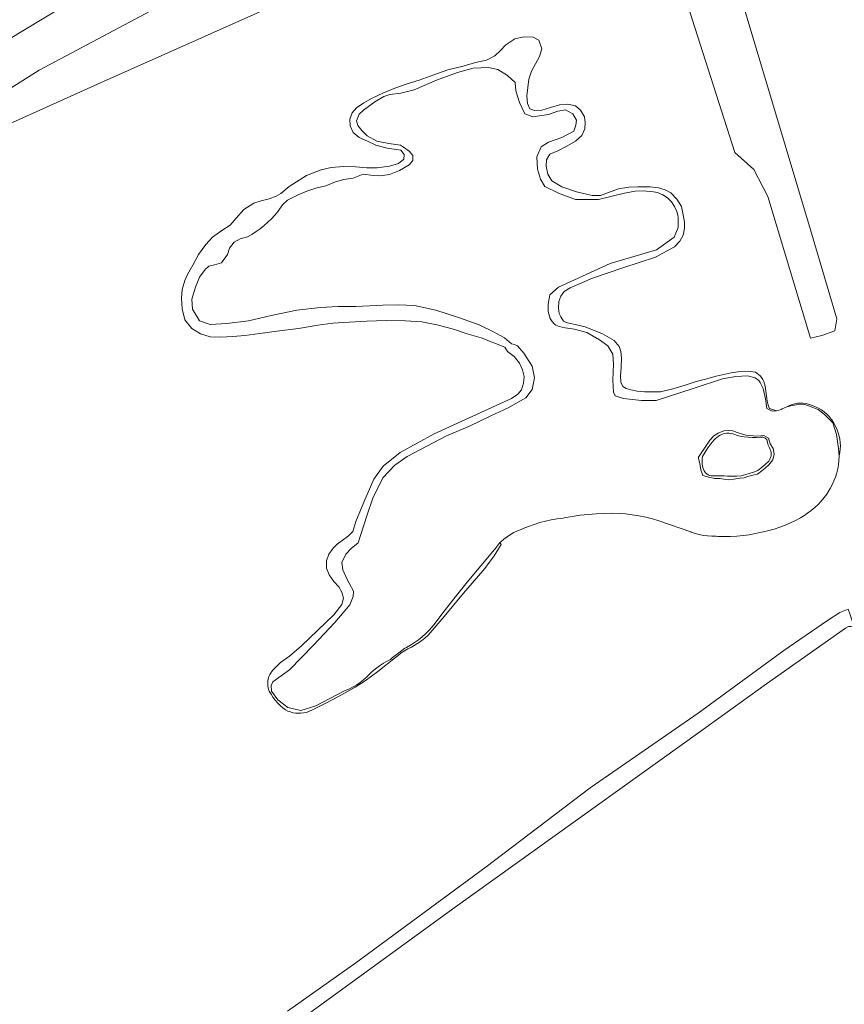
# Model space of a CAD drawing. Header units: metres. Extents: x 152737 to 157444, y 374779 to 378487.
# Tile 44 of 95: x 153723 to 153977, y 377615 to 377918. Entities that reach past the tile are written whole.
import ezdxf

# ---------------------------------------------------------------- set-up
doc = ezdxf.new("R2010")
doc.units = ezdxf.units.M
for name, color, linetype, lineweight in [('B-XX-OG-TERREIN_CULTUURSCHEIDING-GV', 7, 'Continuous', 18), ('B-XX-OG-WATER-GV', 130, 'Continuous', 18), ('B-XX-OG-WATER_SLOOT-GV', 120, 'Continuous', 18)]:
    doc.layers.add(name, color=color, linetype=linetype, lineweight=lineweight)

msp = doc.modelspace()

# ---------------------------------------------------------------- linework, layer by layer
at = {"layer": 'B-XX-OG-TERREIN_CULTUURSCHEIDING-GV'}
for points in [[(153666.361, 377862.872), (153729.116, 377902.457), (153776.547, 377927.841), (153813.148, 377945.268), (153858.385, 377972.586), (153900.736, 378000.702), (153933.106, 378026.007), (153968.112, 378042.103), (153990.284, 378047.765), (153986.165, 378063.418), (153962.309, 378049.845), (153917.265, 378023.015), (153892.33, 378008.63), (153856.313, 377989.103), (153815.192, 377969.374), (153776.954, 377945.86), (153753.775, 377932.669), (153713.103, 377908.016)], [(153905.178, 377968.736), (153747.073, 377898.147), (153666.704, 377861.948)], [(153666.704, 377861.948), (153747.073, 377898.147), (153905.178, 377968.736)], [(153942.956, 377931.591), (153966.395, 377853.407), (153974.455, 377825.946), (153973.795, 377822.324), (153969.842, 377820.843), (153966.384, 377820.021), (153953.225, 377863.662), (153948.947, 377871.897), (153943.02, 377877.168), (153916.044, 377961.816)], [(153916.044, 377961.816), (153943.02, 377877.168), (153948.947, 377871.897), (153953.225, 377863.662), (153966.384, 377820.021), (153969.842, 377820.843), (153973.795, 377822.324), (153974.455, 377825.946), (153966.395, 377853.407), (153942.956, 377931.591)], [(153713.103, 377908.016), (153753.775, 377932.669)], [(153776.547, 377927.841), (153729.116, 377902.457), (153666.361, 377862.872)], [(153805.439, 377613.01), (153826.533, 377627.884), (153866.575, 377657.368), (153898.599, 377681.692), (153931.745, 377704.675), (153958.136, 377723.917), (153971.594, 377733.161), (153975.371, 377735.603), (153977.951, 377736.628)], [(153977.147, 377730.863), (153952.768, 377713.703), (153932.347, 377698.935), (153856.353, 377644.442), (153807.416, 377608.932)]]:
    msp.add_lwpolyline(points, dxfattribs=at)
for points in [[(153870.804, 377757.151), (153871.199, 377756.568), (153870.049, 377754.658), (153868.83, 377752.791), (153867.545, 377750.968), (153866.196, 377749.193), (153865.608, 377748.459), (153859.585, 377741.551), (153853.664, 377734.382), (153848.709, 377728.651), (153847.712, 377727.758), (153846.664, 377726.925), (153845.569, 377726.157), (153844.429, 377725.455), (153843.602, 377725.002), (153842.525, 377724.468), (153841.484, 377723.863), (153840.487, 377723.191), (153839.536, 377722.454), (153838.746, 377721.758), (153833.227, 377717.504), (153829.419, 377714.626), (153826.247, 377712.705), (153823.035, 377710.852), (153819.784, 377709.069), (153816.495, 377707.357), (153813.17, 377705.716), (153812.005, 377705.162), (153811.223, 377704.908), (153810.42, 377704.731), (153809.603, 377704.633), (153808.781, 377704.615), (153807.961, 377704.676), (153807.151, 377704.817), (153806.358, 377705.036), (153805.59, 377705.331), (153804.91, 377705.669), (153804.022, 377706.327), (153803.184, 377707.048), (153802.4, 377707.827), (153801.675, 377708.662), (153801.012, 377709.546), (153800.415, 377710.476), (153799.886, 377711.447), (153799.758, 377711.711), (153799.565, 377712.397), (153799.451, 377713.102), (153799.415, 377713.814), (153799.46, 377714.526), (153799.585, 377715.228), (153799.787, 377715.912), (153800.064, 377716.57), (153800.413, 377717.192), (153800.538, 377717.38), (153800.975, 377717.944), (153801.048, 377718.027), (153803.287, 377720.216), (153806.129, 377722.243), (153809.744, 377725.353), (153819.757, 377734.944), (153822.236, 377738.125), (153822.66, 377740.059), (153822.225, 377741.91), (153821.234, 377743.51), (153819.724, 377745.197), (153818.259, 377747.188), (153817.521, 377749.316), (153817.517, 377751.494), (153818.197, 377753.6), (153819.489, 377755.438), (153820.791, 377756.695), (153822.335, 377757.786), (153824.237, 377759.237), (153825.58, 377760.506), (153826.549, 377763.611), (153828.977, 377769.627), (153832.01, 377776.608), (153834.892, 377780.695), (153840.122, 377784.903), (153850.599, 377790.597), (153874.421, 377801.496), (153876.351, 377802.781), (153877.42, 377804.121), (153878.094, 377806.21), (153878.224, 377808.272), (153877.751, 377810.241), (153876.84, 377812.359), (153875.233, 377814.352), (153873.108, 377815.958), (153872.329, 377817.214), (153865.097, 377820.109), (153860.762, 377821.348), (153856.857, 377822.71), (153851.92, 377824.076), (153846.845, 377825.034), (153841.792, 377825.393), (153835.851, 377825.444), (153829.891, 377825.299), (153824.447, 377824.966), (153819.454, 377824.62), (153814.858, 377824.072), (153808.91, 377823.043), (153802.209, 377822.196), (153796.999, 377821.507), (153792.382, 377820.863), (153788.664, 377820.533), (153784.936, 377820.376), (153781.701, 377820.415), (153778.68, 377821.356), (153776.049, 377823.031), (153773.95, 377825.646), (153773.117, 377829.107), (153772.908, 377832.318), (153773.093, 377834.987), (153773.939, 377837.798), (153774.751, 377839.606), (153776.368, 377842.449), (153778.148, 377845.801), (153780.341, 377848.856), (153782.446, 377851.136), (153785.254, 377853.139), (153787.809, 377854.808), (153789.699, 377856.935), (153792.074, 377859.573), (153795.149, 377861.558), (153797.356, 377862.251), (153799.814, 377862.874), (153801.986, 377863.738), (153803.395, 377864.565), (153806.002, 377866.71), (153811.302, 377870.054), (153815.842, 377871.841), (153818.886, 377872.526), (153822.675, 377872.84), (153826.493, 377872.733), (153829.752, 377872.475), (153833.098, 377872.474), (153836.824, 377872.94), (153839.578, 377873.808), (153841.247, 377875.121), (153841.364, 377876.537), (153840.291, 377877.85), (153838.24, 377878.223), (153836.092, 377878.457), (153832.673, 377879.387), (153830.054, 377880.606), (153827.571, 377881.816), (153825.688, 377883.256), (153824.724, 377885.361), (153824.699, 377887.455), (153825.368, 377889.306), (153826.755, 377890.939), (153828.934, 377892.468), (153831.484, 377893.888), (153834.797, 377895.37), (153838.471, 377896.926), (153842.263, 377898.266), (153845.935, 377899.407), (153850.462, 377901.016), (153854.765, 377902.548), (153859.486, 377903.758), (153863.322, 377904.802), (153866.683, 377905.597), (153869.255, 377906.846), (153870.887, 377908.402), (153872.671, 377910.306), (153875.446, 377912.153), (153878.191, 377912.706), (153881.058, 377912.663), (153882.835, 377911.672), (153883.724, 377908.995), (153882.99, 377906.686), (153881.768, 377904.399), (153880.557, 377902.165), (153879.703, 377899.68), (153879.426, 377897.157), (153879.136, 377894.622), (153879.319, 377892.211), (153880.067, 377890.599), (153881.441, 377890.036), (153883.739, 377890.174), (153886.383, 377890.961), (153889.172, 377891.86), (153891.683, 377892.033), (153894.028, 377891.549), (153895.576, 377890.207), (153896.813, 377888.091), (153897.018, 377886.394), (153896.928, 377884.416), (153896.008, 377882.398), (153894.044, 377880.589), (153891.408, 377879.06), (153888.579, 377877.651), (153886.209, 377876.621), (153885.122, 377874.871), (153884.995, 377872.928), (153885.593, 377870.517), (153886.834, 377868.443), (153889.873, 377866.606), (153894.329, 377865.05), (153899.205, 377863.968), (153901.758, 377863.917), (153904.232, 377864.837), (153907.27, 377865.961), (153910.449, 377866.478), (153913.258, 377866.6), (153917.027, 377866.562), (153919.603, 377866.322), (153921.643, 377865.675), (153923.418, 377864.737), (153925.239, 377862.75), (153926.633, 377860.508), (153927.221, 377858.008), (153927.614, 377855.704), (153927.628, 377853.853), (153927.192, 377851.705), (153926.182, 377849.922), (153924.467, 377848.132), (153918.694, 377844.96), (153908.58, 377841.709), (153899.248, 377838.466), (153892.408, 377835.497), (153890.615, 377834.4), (153889.532, 377832.923), (153888.951, 377831.341), (153888.846, 377829.238), (153889.068, 377827.588), (153889.509, 377826.609), (153890.365, 377825.295), (153891.181, 377824.885), (153892.023, 377824.675), (153893.982, 377824.205), (153897.056, 377823.52), (153902.376, 377821.358), (153905.956, 377819.269), (153907.529, 377817.465), (153908.038, 377815.912), (153908.197, 377813.934), (153908.073, 377810.976), (153907.861, 377808.466), (153907.961, 377806.452), (153908.636, 377805.17), (153909.698, 377804.504), (153911.073, 377804.113), (153913.071, 377803.738), (153915.336, 377803.56), (153917.717, 377803.487), (153920.166, 377803.551), (153924.018, 377804.442), (153927.832, 377805.61), (153931.17, 377806.675), (153934.029, 377807.412), (153937.364, 377808.388), (153941.939, 377809.416), (153944.101, 377809.701), (153947.228, 377809.829), (153949.385, 377809.53), (153949.87, 377809.245), (153950.319, 377808.898), (153950.821, 377808.419), (153951.265, 377807.885), (153951.644, 377807.304), (153951.954, 377806.682), (153952.351, 377805.223), (153952.962, 377801.442), (153953.04, 377800.661), (153953.199, 377799.868), (153953.435, 377799.094), (153953.746, 377798.348), (153955.854, 377797.672), (153957.292, 377798.131), (153957.593, 377798.268), (153959.055, 377798.933), (153959.85, 377799.31), (153960.677, 377799.612), (153961.527, 377799.838), (153962.395, 377799.986), (153963.272, 377800.055), (153963.941, 377800.053), (153964.961, 377799.89), (153965.964, 377799.648), (153966.946, 377799.33), (153967.9, 377798.936), (153968.821, 377798.469), (153969.703, 377797.933), (153970.541, 377797.33), (153971.329, 377796.664), (153972.064, 377795.939), (153972.74, 377795.159), (153972.928, 377794.907), (153973.529, 377793.931), (153974.061, 377792.917), (153974.52, 377791.867), (153974.877, 377790.907), (153975.159, 377789.923), (153975.362, 377788.919), (153975.486, 377787.902), (153975.531, 377786.879), (153975.496, 377785.856), (153975.381, 377784.838), (153975.187, 377783.833), (153975.151, 377783.682), (153975.081, 377782.386), (153974.93, 377781.097), (153974.701, 377779.82), (153974.393, 377778.559), (153974.008, 377777.319), (153973.548, 377776.106), (153973.014, 377774.923), (153972.408, 377773.775), (153972.106, 377773.262), (153971.338, 377772.09), (153970.505, 377770.965), (153969.609, 377769.888), (153968.653, 377768.865), (153967.639, 377767.898), (153966.573, 377766.99), (153965.456, 377766.145), (153964.293, 377765.365), (153963.319, 377764.782), (153961.765, 377763.941), (153960.175, 377763.171), (153958.552, 377762.474), (153956.899, 377761.851), (153955.219, 377761.304), (153953.517, 377760.833), (153951.795, 377760.44), (153951.32, 377760.346), (153949.429, 377759.922), (153947.522, 377759.577), (153945.603, 377759.31), (153943.674, 377759.123), (153941.739, 377759.016), (153939.801, 377758.988), (153937.864, 377759.041), (153937.295, 377759.072), (153935.987, 377759.091), (153934.684, 377759.189), (153933.389, 377759.367), (153932.107, 377759.624), (153930.844, 377759.959), (153929.603, 377760.371), (153929.488, 377760.413), (153919.746, 377763.881), (153917.712, 377764.455), (153915.657, 377764.951), (153913.585, 377765.369), (153911.499, 377765.708), (153909.401, 377765.968), (153907.94, 377766.102), (153905.449, 377766.151), (153902.958, 377766.119), (153900.47, 377766.008), (153897.986, 377765.817), (153895.51, 377765.546), (153893.043, 377765.195), (153890.589, 377764.766), (153890.239, 377764.698), (153888.429, 377764.465), (153886.63, 377764.153), (153884.847, 377763.762), (153883.082, 377763.293), (153881.34, 377762.748), (153879.624, 377762.126), (153877.936, 377761.43), (153877.394, 377761.189), (153876.249, 377760.735), (153875.136, 377760.209), (153874.06, 377759.611), (153873.024, 377758.945), (153872.034, 377758.213), (153871.094, 377757.418)], [(153933.651, 377779.193), (153934.052, 377778.641), (153934.414, 377778.303), (153934.827, 377778.027), (153935.278, 377777.821), (153935.756, 377777.69), (153936.249, 377777.638), (153936.744, 377777.665), (153937.807, 377777.682), (153939.777, 377777.653), (153940.773, 377777.579), (153942.182, 377777.542), (153943.59, 377777.585), (153944.994, 377777.709), (153946.175, 377777.972), (153947.511, 377778.347), (153948.822, 377778.798), (153950.106, 377779.324), (153951.149, 377780.123), (153952.355, 377781.139), (153953.509, 377782.215), (153953.884, 377782.788), (153954.089, 377783.269), (153954.218, 377783.776), (153954.269, 377784.297), (153954.24, 377784.819), (153954.131, 377785.331), (153953.946, 377785.82), (153953.596, 377786.491), (153953.372, 377787.081), (153953.121, 377787.936), (153952.948, 377788.809), (153952.451, 377789.276), (153951.72, 377789.567), (153950.933, 377789.546), (153949.693, 377789.459), (153948.45, 377789.453), (153947.209, 377789.526), (153945.975, 377789.68), (153944.754, 377789.912), (153943.55, 377790.222), (153943.12, 377790.353), (153942.492, 377790.572), (153941.842, 377790.713), (153941.181, 377790.776), (153940.516, 377790.758), (153939.859, 377790.662), (153939.217, 377790.486), (153938.602, 377790.236), (153938.021, 377789.913), (153937.483, 377789.522), (153936.996, 377789.07), (153936.714, 377788.754), (153935.726, 377787.532), (153934.794, 377786.264), (153933.923, 377784.953), (153933.113, 377783.602), (153933.023, 377782.952), (153932.99, 377782.182), (153933.038, 377781.413), (153933.165, 377780.653), (153933.37, 377779.91)]]:
    msp.add_lwpolyline(points, close=True, dxfattribs=at)
at = {"layer": 'B-XX-OG-WATER-GV'}
for points in [[(153870.804, 377757.151), (153871.094, 377757.418), (153872.034, 377758.213), (153873.024, 377758.945), (153874.06, 377759.611), (153875.136, 377760.209), (153876.249, 377760.735), (153877.394, 377761.189), (153877.936, 377761.43), (153879.624, 377762.126), (153881.34, 377762.748), (153883.082, 377763.293), (153884.847, 377763.762), (153886.63, 377764.153), (153888.429, 377764.465), (153890.239, 377764.698), (153890.589, 377764.766), (153893.043, 377765.195), (153895.51, 377765.546), (153897.986, 377765.817), (153900.47, 377766.008), (153902.958, 377766.119), (153905.449, 377766.151), (153907.94, 377766.102), (153909.401, 377765.968), (153911.499, 377765.708), (153913.585, 377765.369), (153915.657, 377764.951), (153917.712, 377764.455), (153919.746, 377763.881), (153929.488, 377760.413), (153929.603, 377760.371), (153930.844, 377759.959), (153932.107, 377759.624), (153933.389, 377759.367), (153934.684, 377759.189), (153935.987, 377759.091), (153937.295, 377759.072), (153937.864, 377759.041), (153939.801, 377758.988), (153941.739, 377759.016), (153943.674, 377759.123), (153945.603, 377759.31), (153947.522, 377759.577), (153949.429, 377759.922), (153951.32, 377760.346), (153951.795, 377760.44), (153953.517, 377760.833), (153955.219, 377761.304), (153956.899, 377761.851), (153958.552, 377762.474), (153960.175, 377763.171), (153961.765, 377763.941), (153963.319, 377764.782), (153964.293, 377765.365), (153965.456, 377766.145), (153966.573, 377766.99), (153967.639, 377767.898), (153968.653, 377768.865), (153969.609, 377769.888), (153970.505, 377770.965), (153971.338, 377772.09), (153972.106, 377773.262), (153972.408, 377773.775), (153973.014, 377774.923), (153973.548, 377776.106), (153974.008, 377777.319), (153974.393, 377778.559), (153974.701, 377779.82), (153974.93, 377781.097), (153975.081, 377782.386), (153975.151, 377783.682), (153974.915, 377786.13), (153974.359, 377790.346), (153973.178, 377793.943), (153970.68, 377796.563), (153968.7, 377798.039), (153966.499, 377798.895), (153964.626, 377799.582), (153961.917, 377799.522), (153960.249, 377799.235), (153959.055, 377798.933), (153957.593, 377798.268), (153957.292, 377798.131), (153955.854, 377797.672), (153954.575, 377797.531), (153952.867, 377798.347), (153952.469, 377801.401), (153951.758, 377804.598), (153950.901, 377806.357), (153950.433, 377807.026), (153949.294, 377807.81), (153946.969, 377808.453), (153943.408, 377808.205), (153939.289, 377807.491), (153930.563, 377804.614), (153918.912, 377800.856), (153914.394, 377800.839), (153908.847, 377801.479), (153906.266, 377802.335), (153905.778, 377803.463), (153905.592, 377807.096), (153905.799, 377811.999), (153905.597, 377815.131), (153904.043, 377817.709), (153901.456, 377819.504), (153897.516, 377821.811), (153893.771, 377822.802), (153890.887, 377823.208), (153889.062, 377823.589), (153887.993, 377824.011), (153887.491, 377824.476), (153886.911, 377825.188), (153886.243, 377826.079), (153885.69, 377828.212), (153885.651, 377830.475), (153886.178, 377833.407), (153888.885, 377835.677), (153904.772, 377843.005), (153918.93, 377847.252), (153924.45, 377851.101), (153925.682, 377854.084), (153925.655, 377857.012), (153925.527, 377857.859), (153925.216, 377859.016), (153924.517, 377860.577), (153923.54, 377861.981), (153922.319, 377863.179), (153920.897, 377864.13), (153919.323, 377864.8), (153918.093, 377865.101), (153914.846, 377865.387), (153912.366, 377865.298), (153909.143, 377864.681), (153901.175, 377862.683), (153894.111, 377862.705), (153888.792, 377864.624), (153884.628, 377866.738), (153883.331, 377868.972), (153882.412, 377871.992), (153882.185, 377875.779), (153883.485, 377878.938), (153885.799, 377880.318), (153889.826, 377881.732), (153893.538, 377883.732), (153894.14, 377885.538), (153894.351, 377887.127), (153893.282, 377889.036), (153891.027, 377890.23), (153888.634, 377889.84), (153885.808, 377888.842), (153880.967, 377888.159), (153878.491, 377889.081), (153876.867, 377892.52), (153875.753, 377896.092), (153875.487, 377898.681), (153873.191, 377900.833), (153870.164, 377902.694), (153867.312, 377903.267), (153862.56, 377903.097), (153857.757, 377901.793), (153851.309, 377899.384), (153844.448, 377896.384), (153840.382, 377895.448), (153836.985, 377894.991), (153835.067, 377894.328), (153832.33, 377892.767), (153828.881, 377890.135), (153827.54, 377888.927), (153826.734, 377886.847), (153827.115, 377885.413), (153828.389, 377883.906), (153830.036, 377882.235), (153832.923, 377880.642), (153836.661, 377879.931), (153840.192, 377879.41), (153841.147, 377878.789), (153842.894, 377877.581), (153844.079, 377876.22), (153844.056, 377874.691), (153842.86, 377873.309), (153839.975, 377871.565), (153836.819, 377870.342), (153833.955, 377869.923), (153831.92, 377870.099), (153828.718, 377870.468), (153825.659, 377869.291), (153822.813, 377868.842), (153820.222, 377868.168), (153817.322, 377866.915), (153814.229, 377866.134), (153811.472, 377865.213), (153808.738, 377864.146), (153805.468, 377862.523), (153803.979, 377861.072), (153802.612, 377859.102), (153801.618, 377857.909), (153800.564, 377856.77), (153799.452, 377855.686), (153798.286, 377854.66), (153797.069, 377853.697), (153795.804, 377852.797), (153794.494, 377851.963), (153793.15, 377851.202), (153790.969, 377850.56), (153789.104, 377849.534), (153787.647, 377847.739), (153787.003, 377845.787), (153785.219, 377843.226), (153783.044, 377842.595), (153781.286, 377842.163), (153780.125, 377841.114), (153778.388, 377838.826), (153777.144, 377835.758), (153776.053, 377832.029), (153776.22, 377828.934), (153778.394, 377825.318), (153781.695, 377824.277), (153786.851, 377824.562), (153793.436, 377825.409), (153800.43, 377827.041), (153808.328, 377828.662), (153815.616, 377829.43), (153821.023, 377829.756), (153826.477, 377829.771), (153834.772, 377830.206), (153839.627, 377830.293), (153844.53, 377830.074), (153851.105, 377828.678), (153858.043, 377826.376), (153864.418, 377824.092), (153868.869, 377821.996), (153872.226, 377820.084), (153874.344, 377818.316), (153875.338, 377818.102), (153876.238, 377817.651), (153878.218, 377815.388), (153880.758, 377811.445), (153881.411, 377807.853), (153880.761, 377804.224), (153878.752, 377801.649), (153873.401, 377798.608), (153867.986, 377796.103), (153861.476, 377792.95), (153854.435, 377789.935), (153842.293, 377783.577), (153838.535, 377780.999), (153834.764, 377777.107), (153831.713, 377770.845), (153829.948, 377765.665), (153827.979, 377759.341), (153827.171, 377757.029), (153825.051, 377755.336), (153823.441, 377753.61), (153822.188, 377751.049), (153822.461, 377748.81), (153823.805, 377745.764), (153825.793, 377742.165), (153825.712, 377740.582), (153824.682, 377738.022), (153820.07, 377732.532), (153813.452, 377725.598), (153806.119, 377718.023), (153800.933, 377714.272), (153800.436, 377713.132), (153800.56, 377711.443), (153802.54, 377708.815), (153805.558, 377706.388), (153809.618, 377705.502), (153814.232, 377706.966), (153820.627, 377710.3), (153822.992, 377711.518), (153823.337, 377711.653), (153824.514, 377712.17), (153825.656, 377712.758), (153826.76, 377713.417), (153827.821, 377714.143), (153828.835, 377714.933), (153829.797, 377715.785), (153830.705, 377716.695), (153831.45, 377717.38), (153832.595, 377718.34), (153833.789, 377719.237), (153835.029, 377720.069), (153835.712, 377720.458), (153837.139, 377721.2), (153837.804, 377721.748), (153839.676, 377723.219), (153841.596, 377724.626), (153842.06, 377724.865), (153843.332, 377725.579), (153844.562, 377726.362), (153845.747, 377727.211), (153846.884, 377728.124), (153847.97, 377729.098), (153849, 377730.13), (153849.972, 377731.217), (153850.883, 377732.355), (153852.659, 377734.668), (153856.69, 377739.825), (153860.784, 377744.931), (153864.94, 377749.988), (153869.158, 377754.993), (153869.382, 377755.251), (153870.013, 377756.056), (153870.578, 377756.908)], [(153931.887, 377783.031), (153931.931, 377783.383), (153932.956, 377784.912), (153934.189, 377786.768), (153935.354, 377788.666), (153936.578, 377789.945), (153937.906, 377790.851), (153939.654, 377791.526), (153941.05, 377791.677), (153942.444, 377791.51), (153943.765, 377791.032), (153945.443, 377790.487), (153946.563, 377790.231), (153947.699, 377790.052), (153948.844, 377789.953), (153949.993, 377789.934), (153951.955, 377790.045), (153953.446, 377789.257), (153953.915, 377787.532), (153954.845, 377786.116), (153955.21, 377784.391), (153954.72, 377782.586), (153953.562, 377781.09), (153952.423, 377780.076), (153951.364, 377779.247), (153950.064, 377778.21), (153948.121, 377777.783), (153946.808, 377777.378), (153945.897, 377777.046), (153944.747, 377776.944), (153942.784, 377776.611), (153941.24, 377776.464), (153940.166, 377776.524), (153938.532, 377776.829), (153936.806, 377776.809), (153935.086, 377777.246), (153933.186, 377777.786), (153932.57, 377779.51), (153932.33, 377781.462)]]:
    msp.add_lwpolyline(points, close=True, dxfattribs=at)
msp.add_lwpolyline([(153807.416, 377608.932), (153856.353, 377644.442), (153932.347, 377698.935), (153952.768, 377713.703), (153977.147, 377730.863), (153978.016, 377731.32), (153978.783, 377731.37), (153979.514, 377731.186), (153980, 377730.533), (153978.956, 377733.64), (153978.418, 377735.24), (153977.951, 377736.628), (153975.371, 377735.603), (153971.594, 377733.161), (153958.136, 377723.917), (153931.745, 377704.675), (153898.599, 377681.692), (153866.575, 377657.368), (153826.533, 377627.884), (153805.439, 377613.01)], dxfattribs=at)
at = {"layer": 'B-XX-OG-WATER_SLOOT-GV'}
for points in [[(153870.804, 377757.151), (153870.578, 377756.908), (153870.013, 377756.056), (153869.382, 377755.251), (153869.158, 377754.993), (153864.94, 377749.988), (153860.784, 377744.931), (153856.69, 377739.825), (153852.659, 377734.668), (153850.883, 377732.355), (153849.972, 377731.217), (153849, 377730.13), (153847.97, 377729.098), (153846.884, 377728.124), (153845.747, 377727.211), (153844.562, 377726.362), (153843.332, 377725.579), (153842.06, 377724.865), (153841.596, 377724.626), (153839.676, 377723.219), (153837.804, 377721.748), (153837.139, 377721.2), (153835.712, 377720.458), (153835.029, 377720.069), (153833.789, 377719.237), (153832.595, 377718.34), (153831.45, 377717.38), (153830.705, 377716.695), (153829.797, 377715.785), (153828.835, 377714.933), (153827.821, 377714.143), (153826.76, 377713.417), (153825.656, 377712.758), (153824.514, 377712.17), (153823.337, 377711.653), (153822.992, 377711.518), (153820.627, 377710.3), (153814.232, 377706.966), (153809.618, 377705.502), (153805.558, 377706.388), (153802.54, 377708.815), (153800.56, 377711.443), (153800.436, 377713.132), (153800.933, 377714.272), (153806.119, 377718.023), (153813.452, 377725.598), (153820.07, 377732.532), (153824.682, 377738.022), (153825.712, 377740.582), (153825.793, 377742.165), (153823.805, 377745.764), (153822.461, 377748.81), (153822.188, 377751.049), (153823.441, 377753.61), (153825.051, 377755.336), (153827.171, 377757.029), (153827.979, 377759.341), (153829.948, 377765.665), (153831.713, 377770.845), (153834.764, 377777.107), (153838.535, 377780.999), (153842.293, 377783.577), (153854.435, 377789.935), (153861.476, 377792.95), (153867.986, 377796.103), (153873.401, 377798.608), (153878.752, 377801.649), (153880.761, 377804.224), (153881.411, 377807.853), (153880.758, 377811.445), (153878.218, 377815.388), (153876.238, 377817.651), (153875.338, 377818.102), (153874.344, 377818.316), (153872.226, 377820.084), (153868.869, 377821.996), (153864.418, 377824.092), (153858.043, 377826.376), (153851.105, 377828.678), (153844.53, 377830.074), (153839.627, 377830.293), (153834.772, 377830.206), (153826.477, 377829.771), (153821.023, 377829.756), (153815.616, 377829.43), (153808.328, 377828.662), (153800.43, 377827.041), (153793.436, 377825.409), (153786.851, 377824.562), (153781.695, 377824.277), (153778.394, 377825.318), (153776.22, 377828.934), (153776.053, 377832.029), (153777.144, 377835.758), (153778.388, 377838.826), (153780.125, 377841.114), (153781.286, 377842.163), (153783.044, 377842.595), (153785.219, 377843.226), (153787.003, 377845.787), (153787.647, 377847.739), (153789.104, 377849.534), (153790.969, 377850.56), (153793.15, 377851.202), (153794.494, 377851.963), (153795.804, 377852.797), (153797.069, 377853.697), (153798.286, 377854.66), (153799.452, 377855.686), (153800.564, 377856.77), (153801.618, 377857.909), (153802.612, 377859.102), (153803.979, 377861.072), (153805.468, 377862.523), (153808.738, 377864.146), (153811.472, 377865.213), (153814.229, 377866.134), (153817.322, 377866.915), (153820.222, 377868.168), (153822.813, 377868.842), (153825.659, 377869.291), (153828.718, 377870.468), (153831.92, 377870.099), (153833.955, 377869.923), (153836.819, 377870.342), (153839.975, 377871.565), (153842.86, 377873.309), (153844.056, 377874.691), (153844.079, 377876.22), (153842.894, 377877.581), (153841.147, 377878.789), (153840.192, 377879.41), (153836.661, 377879.931), (153832.923, 377880.642), (153830.036, 377882.235), (153828.389, 377883.906), (153827.115, 377885.413), (153826.734, 377886.847), (153827.54, 377888.927), (153828.881, 377890.135), (153832.33, 377892.767), (153835.067, 377894.328), (153836.985, 377894.991), (153840.382, 377895.448), (153844.448, 377896.384), (153851.309, 377899.384), (153857.757, 377901.793), (153862.56, 377903.097), (153867.312, 377903.267), (153870.164, 377902.694), (153873.191, 377900.833), (153875.487, 377898.681), (153875.753, 377896.092), (153876.867, 377892.52), (153878.491, 377889.081), (153880.967, 377888.159), (153885.808, 377888.842), (153888.634, 377889.84), (153891.027, 377890.23), (153893.282, 377889.036), (153894.351, 377887.127), (153894.14, 377885.538), (153893.538, 377883.732), (153889.826, 377881.732), (153885.799, 377880.318), (153883.485, 377878.938), (153882.185, 377875.779), (153882.412, 377871.992), (153883.331, 377868.972), (153884.628, 377866.738), (153888.792, 377864.624), (153894.111, 377862.705), (153901.175, 377862.683), (153909.143, 377864.681), (153912.366, 377865.298), (153914.846, 377865.387), (153918.093, 377865.101), (153919.323, 377864.8), (153920.897, 377864.13), (153922.319, 377863.179), (153923.54, 377861.981), (153924.517, 377860.577), (153925.216, 377859.016), (153925.527, 377857.859), (153925.655, 377857.012), (153925.682, 377854.084), (153924.45, 377851.101), (153918.93, 377847.252), (153904.772, 377843.005), (153888.885, 377835.677), (153886.178, 377833.407), (153885.651, 377830.475), (153885.69, 377828.212), (153886.243, 377826.079), (153886.911, 377825.188), (153887.491, 377824.476), (153887.993, 377824.011), (153889.062, 377823.589), (153890.887, 377823.208), (153893.771, 377822.802), (153897.516, 377821.811), (153901.456, 377819.504), (153904.043, 377817.709), (153905.597, 377815.131), (153905.799, 377811.999), (153905.592, 377807.096), (153905.778, 377803.463), (153906.266, 377802.335), (153908.847, 377801.479), (153914.394, 377800.839), (153918.912, 377800.856), (153930.563, 377804.614), (153939.289, 377807.491), (153943.408, 377808.205), (153946.969, 377808.453), (153949.294, 377807.81), (153950.433, 377807.026), (153950.901, 377806.357), (153951.758, 377804.598), (153952.469, 377801.401), (153952.867, 377798.347), (153954.575, 377797.531), (153955.854, 377797.672), (153953.746, 377798.348), (153953.435, 377799.094), (153953.199, 377799.868), (153953.04, 377800.661), (153952.962, 377801.442), (153952.351, 377805.223), (153951.954, 377806.682), (153951.644, 377807.304), (153951.265, 377807.885), (153950.821, 377808.419), (153950.319, 377808.898), (153949.87, 377809.245), (153949.385, 377809.53), (153947.228, 377809.829), (153944.101, 377809.701), (153941.939, 377809.416), (153937.364, 377808.388), (153934.029, 377807.412), (153931.17, 377806.675), (153927.832, 377805.61), (153924.018, 377804.442), (153920.166, 377803.551), (153917.717, 377803.487), (153915.336, 377803.56), (153913.071, 377803.738), (153911.073, 377804.113), (153909.698, 377804.504), (153908.636, 377805.17), (153907.961, 377806.452), (153907.861, 377808.466), (153908.073, 377810.976), (153908.197, 377813.934), (153908.038, 377815.912), (153907.529, 377817.465), (153905.956, 377819.269), (153902.376, 377821.358), (153897.056, 377823.52), (153893.982, 377824.205), (153892.023, 377824.675), (153891.181, 377824.885), (153890.365, 377825.295), (153889.509, 377826.609), (153889.068, 377827.588), (153888.846, 377829.238), (153888.951, 377831.341), (153889.532, 377832.923), (153890.615, 377834.4), (153892.408, 377835.497), (153899.248, 377838.466), (153908.58, 377841.709), (153918.694, 377844.96), (153924.467, 377848.132), (153926.182, 377849.922), (153927.192, 377851.705), (153927.628, 377853.853), (153927.614, 377855.704), (153927.221, 377858.008), (153926.633, 377860.508), (153925.239, 377862.75), (153923.418, 377864.737), (153921.643, 377865.675), (153919.603, 377866.322), (153917.027, 377866.562), (153913.258, 377866.6), (153910.449, 377866.478), (153907.27, 377865.961), (153904.232, 377864.837), (153901.758, 377863.917), (153899.205, 377863.968), (153894.329, 377865.05), (153889.873, 377866.606), (153886.834, 377868.443), (153885.593, 377870.517), (153884.995, 377872.928), (153885.122, 377874.871), (153886.209, 377876.621), (153888.579, 377877.651), (153891.408, 377879.06), (153894.044, 377880.589), (153896.008, 377882.398), (153896.928, 377884.416), (153897.018, 377886.394), (153896.813, 377888.091), (153895.576, 377890.207), (153894.028, 377891.549), (153891.683, 377892.033), (153889.172, 377891.86), (153886.383, 377890.961), (153883.739, 377890.174), (153881.441, 377890.036), (153880.067, 377890.599), (153879.319, 377892.211), (153879.136, 377894.622), (153879.426, 377897.157), (153879.703, 377899.68), (153880.557, 377902.165), (153881.768, 377904.399), (153882.99, 377906.686), (153883.724, 377908.995), (153882.835, 377911.672), (153881.058, 377912.663), (153878.191, 377912.706), (153875.446, 377912.153), (153872.671, 377910.306), (153870.887, 377908.402), (153869.255, 377906.846), (153866.683, 377905.597), (153863.322, 377904.802), (153859.486, 377903.758), (153854.765, 377902.548), (153850.462, 377901.016), (153845.935, 377899.407), (153842.263, 377898.266), (153838.471, 377896.926), (153834.797, 377895.37), (153831.484, 377893.888), (153828.934, 377892.468), (153826.755, 377890.939), (153825.368, 377889.306), (153824.699, 377887.455), (153824.724, 377885.361), (153825.688, 377883.256), (153827.571, 377881.816), (153830.054, 377880.606), (153832.673, 377879.387), (153836.092, 377878.457), (153838.24, 377878.223), (153840.291, 377877.85), (153841.364, 377876.537), (153841.247, 377875.121), (153839.578, 377873.808), (153836.824, 377872.94), (153833.098, 377872.474), (153829.752, 377872.475), (153826.493, 377872.733), (153822.675, 377872.84), (153818.886, 377872.526), (153815.842, 377871.841), (153811.302, 377870.054), (153806.002, 377866.71), (153803.395, 377864.565), (153801.986, 377863.738), (153799.814, 377862.874), (153797.356, 377862.251), (153795.149, 377861.558), (153792.074, 377859.573), (153789.699, 377856.935), (153787.809, 377854.808), (153785.254, 377853.139), (153782.446, 377851.136), (153780.341, 377848.856), (153778.148, 377845.801), (153776.368, 377842.449), (153774.751, 377839.606), (153773.939, 377837.798), (153773.093, 377834.987), (153772.908, 377832.318), (153773.117, 377829.107), (153773.95, 377825.646), (153776.049, 377823.031), (153778.68, 377821.356), (153781.701, 377820.415), (153784.936, 377820.376), (153788.664, 377820.533), (153792.382, 377820.863), (153796.999, 377821.507), (153802.209, 377822.196), (153808.91, 377823.043), (153814.858, 377824.072), (153819.454, 377824.62), (153824.447, 377824.966), (153829.891, 377825.299), (153835.851, 377825.444), (153841.792, 377825.393), (153846.845, 377825.034), (153851.92, 377824.076), (153856.857, 377822.71), (153860.762, 377821.348), (153865.097, 377820.109), (153872.329, 377817.214), (153873.108, 377815.958), (153875.233, 377814.352), (153876.84, 377812.359), (153877.751, 377810.241), (153878.224, 377808.272), (153878.094, 377806.21), (153877.42, 377804.121), (153876.351, 377802.781), (153874.421, 377801.496), (153850.599, 377790.597), (153840.122, 377784.903), (153834.892, 377780.695), (153832.01, 377776.608), (153828.977, 377769.627), (153826.549, 377763.611), (153825.58, 377760.506), (153824.237, 377759.237), (153822.335, 377757.786), (153820.791, 377756.695), (153819.489, 377755.438), (153818.197, 377753.6), (153817.517, 377751.494), (153817.521, 377749.316), (153818.259, 377747.188), (153819.724, 377745.197), (153821.234, 377743.51), (153822.225, 377741.91), (153822.66, 377740.059), (153822.236, 377738.125), (153819.757, 377734.944), (153809.744, 377725.353), (153806.129, 377722.243), (153803.287, 377720.216), (153801.048, 377718.027), (153800.975, 377717.944), (153800.538, 377717.38), (153800.413, 377717.192), (153800.064, 377716.57), (153799.787, 377715.912), (153799.585, 377715.228), (153799.46, 377714.526), (153799.415, 377713.814), (153799.451, 377713.102), (153799.565, 377712.397), (153799.758, 377711.711), (153799.886, 377711.447), (153800.415, 377710.476), (153801.012, 377709.546), (153801.675, 377708.662), (153802.4, 377707.827), (153803.184, 377707.048), (153804.022, 377706.327), (153804.91, 377705.669), (153805.59, 377705.331), (153806.358, 377705.036), (153807.151, 377704.817), (153807.961, 377704.676), (153808.781, 377704.615), (153809.603, 377704.633), (153810.42, 377704.731), (153811.223, 377704.908), (153812.005, 377705.162), (153813.17, 377705.716), (153816.495, 377707.357), (153819.784, 377709.069), (153823.035, 377710.852), (153826.247, 377712.705), (153829.419, 377714.626), (153833.227, 377717.504), (153838.746, 377721.758), (153839.536, 377722.454), (153840.487, 377723.191), (153841.484, 377723.863), (153842.525, 377724.468), (153843.602, 377725.002), (153844.429, 377725.455), (153845.569, 377726.157), (153846.664, 377726.925), (153847.712, 377727.758), (153848.709, 377728.651), (153853.664, 377734.382), (153859.585, 377741.551), (153865.608, 377748.459), (153866.196, 377749.193), (153867.545, 377750.968), (153868.83, 377752.791), (153870.049, 377754.658), (153871.199, 377756.568)], [(153959.055, 377798.933), (153960.249, 377799.235), (153961.917, 377799.522), (153964.626, 377799.582), (153966.499, 377798.895), (153968.7, 377798.039), (153970.68, 377796.563), (153973.178, 377793.943), (153974.359, 377790.346), (153974.915, 377786.13), (153975.151, 377783.682), (153975.187, 377783.833), (153975.381, 377784.838), (153975.496, 377785.856), (153975.531, 377786.879), (153975.486, 377787.902), (153975.362, 377788.919), (153975.159, 377789.923), (153974.877, 377790.907), (153974.52, 377791.867), (153974.061, 377792.917), (153973.529, 377793.931), (153972.928, 377794.907), (153972.74, 377795.159), (153972.064, 377795.939), (153971.329, 377796.664), (153970.541, 377797.33), (153969.703, 377797.933), (153968.821, 377798.469), (153967.9, 377798.936), (153966.946, 377799.33), (153965.964, 377799.648), (153964.961, 377799.89), (153963.941, 377800.053), (153963.272, 377800.055), (153962.395, 377799.986), (153961.527, 377799.838), (153960.677, 377799.612), (153959.85, 377799.31)], [(153931.887, 377783.031), (153932.33, 377781.462), (153932.57, 377779.51), (153933.186, 377777.786), (153935.086, 377777.246), (153936.806, 377776.809), (153938.532, 377776.829), (153940.166, 377776.524), (153941.24, 377776.464), (153942.784, 377776.611), (153944.747, 377776.944), (153945.897, 377777.046), (153946.808, 377777.378), (153948.121, 377777.783), (153950.064, 377778.21), (153951.364, 377779.247), (153952.423, 377780.076), (153953.562, 377781.09), (153954.72, 377782.586), (153955.21, 377784.391), (153954.845, 377786.116), (153953.915, 377787.532), (153953.446, 377789.257), (153951.955, 377790.045), (153949.993, 377789.934), (153948.844, 377789.953), (153947.699, 377790.052), (153946.563, 377790.231), (153945.443, 377790.487), (153943.765, 377791.032), (153942.444, 377791.51), (153941.05, 377791.677), (153939.654, 377791.526), (153937.906, 377790.851), (153936.578, 377789.945), (153935.354, 377788.666), (153934.189, 377786.768), (153932.956, 377784.912), (153931.931, 377783.383)], [(153933.651, 377779.193), (153933.37, 377779.91), (153933.165, 377780.653), (153933.038, 377781.413), (153932.99, 377782.182), (153933.023, 377782.952), (153933.113, 377783.602), (153933.923, 377784.953), (153934.794, 377786.264), (153935.726, 377787.532), (153936.714, 377788.754), (153936.996, 377789.07), (153937.483, 377789.522), (153938.021, 377789.913), (153938.602, 377790.236), (153939.217, 377790.486), (153939.859, 377790.662), (153940.516, 377790.758), (153941.181, 377790.776), (153941.842, 377790.713), (153942.492, 377790.572), (153943.12, 377790.353), (153943.55, 377790.222), (153944.754, 377789.912), (153945.975, 377789.68), (153947.209, 377789.526), (153948.45, 377789.453), (153949.693, 377789.459), (153950.933, 377789.546), (153951.72, 377789.567), (153952.451, 377789.276), (153952.948, 377788.809), (153953.121, 377787.936), (153953.372, 377787.081), (153953.596, 377786.491), (153953.946, 377785.82), (153954.131, 377785.331), (153954.24, 377784.819), (153954.269, 377784.297), (153954.218, 377783.776), (153954.089, 377783.269), (153953.884, 377782.788), (153953.509, 377782.215), (153952.355, 377781.139), (153951.149, 377780.123), (153950.106, 377779.324), (153948.822, 377778.798), (153947.511, 377778.347), (153946.175, 377777.972), (153944.994, 377777.709), (153943.59, 377777.585), (153942.182, 377777.542), (153940.773, 377777.579), (153939.777, 377777.653), (153937.807, 377777.682), (153936.744, 377777.665), (153936.249, 377777.638), (153935.756, 377777.69), (153935.278, 377777.821), (153934.827, 377778.027), (153934.414, 377778.303), (153934.052, 377778.641)]]:
    msp.add_lwpolyline(points, close=True, dxfattribs=at)

doc.saveas('drawing.dxf')
